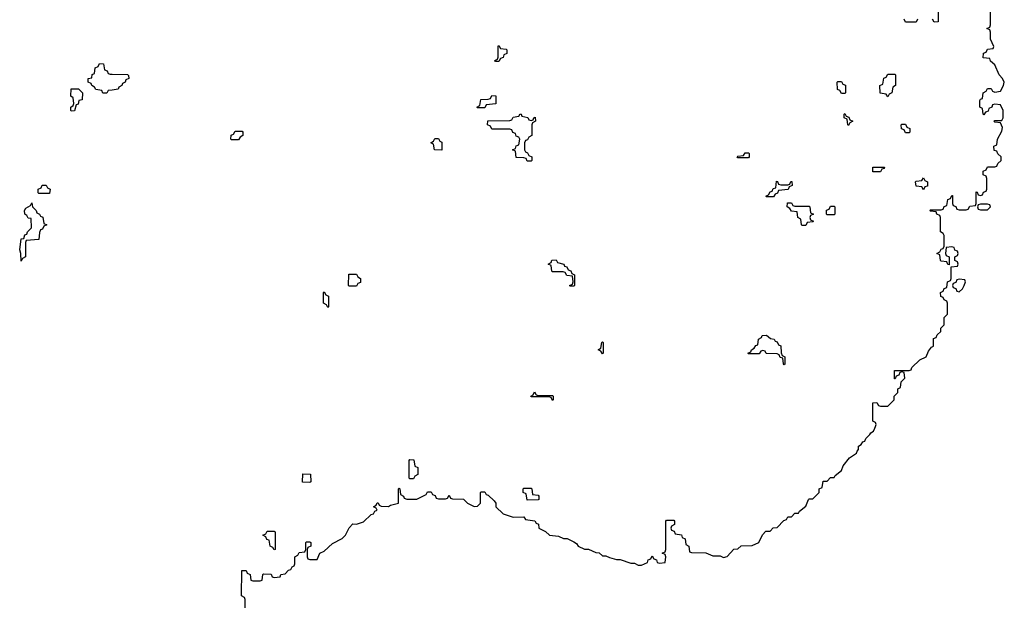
# Model space of a CAD drawing. Header units: inches. Extents: x 2559349 to 2678269, y 915212 to 1023331.
# Tile 22 of 48: x 2609482 to 2615004, y 1009026 to 1012279. Entities that reach past the tile are written whole.
import ezdxf

# ---------------------------------------------------------------- set-up
doc = ezdxf.new("R2010")
doc.units = ezdxf.units.IN
doc.header["$MEASUREMENT"] = 0
for name, color, linetype in [('C6001', 7, 'Continuous'), ('C6010', 7, 'Continuous'), ('C6011', 7, 'Continuous')]:
    doc.layers.add(name, color=color, linetype=linetype)

msp = doc.modelspace()

# ---------------------------------------------------------------- linework, layer by layer
at = {"layer": 'C6001', "color": 6}
msp.add_lwpolyline([(2610000, 1011885.1), (2609978, 1011882), (2609970, 1011868), (2609948.4, 1011868.4), (2609942, 1011882), (2609908.4, 1011888.4), (2609902, 1011902), (2609886, 1011910), (2609882, 1011922), (2609866, 1011930), (2609866, 1011950), (2609886, 1011954), (2609888.4, 1011971.6), (2609902, 1011978), (2609906, 1012010), (2609922, 1012018), (2609930, 1012034), (2609952.7, 1012032.7), (2609958, 1011998), (2609972.7, 1011992.7), (2609978, 1011978), (2609990, 1011974), (2610000, 1011973.9)], dxfattribs=at)
for points in [[(2609770, 1011766), (2609768, 1011770), (2609768, 1011790), (2609782, 1011798), (2609786, 1011810), (2609782, 1011842), (2609768, 1011850), (2609770, 1011892), (2609811.6, 1011891.6), (2609834, 1011870), (2609832, 1011830), (2609814, 1011826), (2609810, 1011806), (2609798, 1011802), (2609790, 1011768)], [(2609590, 1011306), (2609586, 1011310), (2609586, 1011330), (2609602, 1011338), (2609608.4, 1011351.6), (2609630, 1011352), (2609638, 1011338), (2609652, 1011330), (2609650, 1011306)], [(2609490, 1010926), (2609488.9, 1010968.9), (2609482, 1010990), (2609490, 1011052), (2609506, 1011054), (2609510, 1011074), (2609522, 1011078), (2609526, 1011090), (2609547.3, 1011112.7), (2609546, 1011166), (2609530, 1011168), (2609522, 1011182), (2609510, 1011188.7), (2609509.2, 1011210), (2609516.4, 1011223.6), (2609542, 1011238), (2609550, 1011254), (2609554, 1011230), (2609574, 1011210), (2609578, 1011198), (2609594, 1011190), (2609598, 1011178), (2609612.7, 1011172.7), (2609618, 1011138), (2609634, 1011130), (2609618, 1011122), (2609610, 1011106), (2609598, 1011102), (2609592.7, 1011087.3), (2609590, 1011048), (2609518, 1011042), (2609514, 1011030), (2609514, 1010950), (2609498, 1010942)]]:
    msp.add_lwpolyline(points, close=True, dxfattribs=at)
at = {"layer": 'C6010', "color": 6}
msp.add_lwpolyline([(2610746, 1008970), (2610746, 1009030), (2610742, 1009042), (2610726, 1009050), (2610727.3, 1009192.7), (2610752.7, 1009192.7), (2610758, 1009178), (2610774, 1009170), (2610778, 1009138), (2610790, 1009134), (2610830, 1009134), (2610842, 1009138), (2610846, 1009170), (2610850, 1009174), (2610891.6, 1009171.6), (2610898, 1009158), (2610910, 1009154), (2610942, 1009158), (2610946, 1009170), (2610970, 1009174), (2610990, 1009194), (2611002, 1009198), (2611010, 1009214), (2611022, 1009218), (2611026, 1009230), (2611026, 1009270), (2611042, 1009278), (2611050, 1009294), (2611082, 1009298), (2611086, 1009310), (2611086, 1009350), (2611090, 1009354), (2611110, 1009354), (2611114, 1009350), (2611114, 1009330), (2611098, 1009322), (2611094, 1009310), (2611094, 1009270), (2611098, 1009258), (2611110, 1009254), (2611150, 1009254), (2611166, 1009290), (2611190, 1009302), (2611236, 1009344), (2611290, 1009371.3), (2611308.7, 1009390), (2611329, 1009431), (2611350, 1009454), (2611370, 1009452), (2611410, 1009466), (2611453.2, 1009506.8), (2611466, 1009510), (2611474.6, 1009525.4), (2611486, 1009530), (2611482, 1009542), (2611466, 1009550), (2611482, 1009558), (2611487.3, 1009572.7), (2611492.7, 1009572.7), (2611498, 1009558), (2611510, 1009554), (2611550, 1009552), (2611561.2, 1009558.8), (2611606, 1009570), (2611606, 1009650), (2611610, 1009654), (2611614, 1009650), (2611618, 1009618), (2611634, 1009610), (2611638, 1009598), (2611652.7, 1009592.7), (2611710, 1009592), (2611762, 1009618), (2611770, 1009634), (2611790, 1009634), (2611798, 1009618), (2611812.7, 1009612.7), (2611818, 1009598), (2611830, 1009594), (2611870, 1009594), (2611882, 1009598), (2611890, 1009614), (2611898, 1009598), (2611910, 1009594), (2611971.6, 1009591.6), (2611994, 1009570), (2612030, 1009552), (2612050, 1009554), (2612066, 1009570), (2612066, 1009630), (2612070, 1009634), (2612090, 1009634), (2612098, 1009618), (2612110, 1009614), (2612143.6, 1009583.6), (2612152, 1009570), (2612152, 1009550), (2612194, 1009510), (2612250, 1009492), (2612310, 1009494), (2612318, 1009478), (2612371.6, 1009471.6), (2612378, 1009458), (2612391.6, 1009451.6), (2612394, 1009430), (2612430, 1009412), (2612454, 1009390), (2612504.7, 1009384.7), (2612532.7, 1009372.7), (2612551.6, 1009371.6), (2612590, 1009354), (2612604.7, 1009344.7), (2612614, 1009330), (2612650, 1009312), (2612671.6, 1009311.6), (2612712.7, 1009292.7), (2612731.6, 1009291.6), (2612750, 1009274), (2612770, 1009274), (2612790, 1009264.7), (2612830, 1009254), (2612850, 1009254), (2612910, 1009234), (2612930, 1009234), (2612950, 1009222), (2612970, 1009222), (2613002, 1009238), (2613007.3, 1009252.7), (2613022, 1009258), (2613030, 1009274), (2613038, 1009258), (2613052.7, 1009252.7), (2613058, 1009238), (2613070, 1009234), (2613102, 1009238), (2613106, 1009270), (2613102, 1009282), (2613086, 1009290), (2613102, 1009298), (2613106, 1009310), (2613106, 1009470), (2613110, 1009474), (2613150, 1009474), (2613154, 1009470), (2613154, 1009450), (2613138, 1009442), (2613134, 1009430), (2613138, 1009418), (2613152.7, 1009412.7), (2613158, 1009398), (2613192.7, 1009392.7), (2613198, 1009378), (2613214, 1009370), (2613218, 1009338), (2613234, 1009330), (2613238, 1009298), (2613250, 1009294), (2613330, 1009292), (2613370, 1009274), (2613410, 1009274), (2613430, 1009266), (2613450, 1009272), (2613487.3, 1009312.7), (2613510, 1009314), (2613528.4, 1009331.6), (2613590, 1009332), (2613628, 1009350), (2613647.3, 1009392.7), (2613667.3, 1009412.7), (2613690, 1009414), (2613708.4, 1009431.6), (2613730, 1009434), (2613767.3, 1009472.7), (2613782, 1009478), (2613790, 1009494), (2613810, 1009494), (2613830, 1009514), (2613850, 1009514), (2613855.3, 1009524.7), (2613890, 1009554), (2613906, 1009590), (2613910, 1009594), (2613930, 1009594), (2613966, 1009630), (2613966, 1009650), (2613982, 1009658), (2613987.3, 1009692.7), (2614010, 1009694), (2614030, 1009714), (2614050, 1009714), (2614055.3, 1009724.7), (2614090, 1009754), (2614100.2, 1009779.8), (2614136.4, 1009823.6), (2614175.3, 1009850), (2614178, 1009862), (2614186, 1009870), (2614186, 1009890), (2614202, 1009898), (2614210, 1009914), (2614222, 1009918), (2614227.3, 1009932.7), (2614250, 1009954), (2614255.3, 1009964.7), (2614270, 1009974), (2614278, 1009990), (2614282, 1010000)], dxfattribs=at)
for points in [[(2611670, 1009706), (2611666, 1009710), (2611666, 1009810), (2611670, 1009814), (2611692.7, 1009812.7), (2611698, 1009778), (2611714, 1009770), (2611714, 1009730), (2611698, 1009722), (2611690, 1009706)], [(2611110, 1009686), (2611067.3, 1009687.3), (2611070, 1009734), (2611112.7, 1009732.7), (2611114, 1009690)], [(2612327.3, 1009587.3), (2612322, 1009622), (2612306, 1009630), (2612306, 1009650), (2612310, 1009654), (2612350, 1009654), (2612354, 1009650), (2612358, 1009618), (2612390, 1009614), (2612394, 1009610), (2612394, 1009590), (2612390, 1009588)], [(2610910, 1009308), (2610902, 1009322), (2610886, 1009330), (2610882, 1009362), (2610867.3, 1009367.3), (2610862, 1009382), (2610846, 1009390), (2610862, 1009398), (2610870, 1009414), (2610910, 1009414), (2610914, 1009410), (2610914, 1009310)]]:
    msp.add_lwpolyline(points, close=True, dxfattribs=at)
at = {"layer": 'C6011', "color": 6}
for points in [[(2614282, 1010000), (2614286, 1010010), (2614282, 1010022), (2614266, 1010030), (2614267.3, 1010132.7), (2614290, 1010134), (2614298, 1010118), (2614310, 1010114), (2614350, 1010114), (2614386, 1010150), (2614386, 1010170), (2614406, 1010190), (2614406, 1010210), (2614422, 1010218), (2614426, 1010250), (2614446, 1010270), (2614442, 1010302), (2614430, 1010306), (2614418, 1010302), (2614412.7, 1010287.3), (2614398, 1010282), (2614392.7, 1010267.3), (2614387.3, 1010267.3), (2614387.3, 1010312.7), (2614470, 1010314), (2614482, 1010318), (2614486, 1010330), (2614530, 1010374), (2614566, 1010390), (2614578, 1010422), (2614595.3, 1010444.7), (2614606, 1010450), (2614607.3, 1010492.7), (2614622, 1010498), (2614627.3, 1010512.7), (2614647.3, 1010532.7), (2614648.4, 1010551.6), (2614666, 1010570), (2614666, 1010610), (2614686, 1010630), (2614686, 1010690), (2614682, 1010702), (2614666, 1010710), (2614662, 1010722), (2614647.3, 1010727.3), (2614646, 1010750), (2614662, 1010758), (2614667.3, 1010772.7), (2614682, 1010778), (2614686, 1010810), (2614702, 1010818), (2614706, 1010830), (2614706, 1010894), (2614742, 1010898), (2614746, 1010910), (2614742, 1010922), (2614726, 1010930), (2614726, 1010950), (2614742, 1010958), (2614746, 1010970), (2614742, 1010982), (2614727.3, 1010987.3), (2614722, 1011002), (2614710, 1011006), (2614678, 1011002), (2614674, 1010970), (2614678, 1010958), (2614694, 1010950), (2614694, 1010906), (2614687.3, 1010907.3), (2614682, 1010922), (2614650, 1010926), (2614646, 1010930), (2614642, 1010962), (2614626, 1010970), (2614642, 1010978), (2614650, 1010994), (2614662, 1010998), (2614666, 1011010), (2614666, 1011070), (2614662, 1011082), (2614646, 1011090), (2614646, 1011170), (2614642, 1011182), (2614626, 1011190), (2614622, 1011202), (2614590, 1011206), (2614586, 1011210), (2614590, 1011214), (2614650, 1011214), (2614662, 1011218), (2614667.3, 1011232.7), (2614682, 1011238), (2614687.3, 1011272.7), (2614702, 1011278), (2614710, 1011294), (2614714, 1011294), (2614714, 1011250), (2614718, 1011238), (2614732.7, 1011232.7), (2614738, 1011218), (2614750, 1011214), (2614790, 1011214), (2614802, 1011218), (2614810, 1011234), (2614842, 1011238), (2614846, 1011250), (2614846, 1011314), (2614852.7, 1011312.7), (2614858, 1011298), (2614870, 1011294), (2614882, 1011298), (2614887.3, 1011312.7), (2614902, 1011318), (2614906, 1011330), (2614906, 1011390), (2614902, 1011402), (2614886, 1011410), (2614886, 1011430), (2614902, 1011438), (2614910, 1011454), (2614950, 1011454), (2614962, 1011458), (2614967.3, 1011472.7), (2614986, 1011490), (2614986, 1011510), (2614967.3, 1011527.3), (2614962, 1011542), (2614947.3, 1011547.3), (2614946, 1011570), (2614962, 1011578), (2614966, 1011610), (2614990, 1011654), (2614994.6, 1011674.6), (2614982, 1011702), (2614950, 1011706), (2614946, 1011710), (2614950, 1011714), (2614990, 1011714), (2614998, 1011730), (2614998, 1011770), (2614982, 1011802), (2614950, 1011806), (2614938, 1011802), (2614934, 1011790), (2614918, 1011782), (2614912.7, 1011767.3), (2614898, 1011762), (2614890, 1011746), (2614886, 1011750), (2614882, 1011782), (2614866, 1011790), (2614867.3, 1011827.3), (2614870, 1011834), (2614882, 1011838), (2614886, 1011870), (2614902, 1011878), (2614910, 1011894), (2614930, 1011894), (2614938, 1011878), (2614950, 1011874), (2614982, 1011878), (2614999, 1011910), (2615004, 1011930), (2614994, 1011950), (2614975.3, 1011970), (2614950, 1012026), (2614927.3, 1012047.3), (2614922, 1012062), (2614886, 1012066), (2614887.3, 1012092.7), (2614902, 1012098), (2614910, 1012114), (2614942, 1012118), (2614946, 1012130), (2614926, 1012170), (2614926, 1012210), (2614922, 1012222), (2614906, 1012230), (2614922, 1012238), (2614926, 1012250), (2614926, 1012330)], [(2614634, 1012330), (2614632.7, 1012267.3), (2614610, 1012266), (2614602, 1012282)], [(2614518, 1012282), (2614510, 1012266), (2614450, 1012266), (2614442, 1012282)], [(2610000, 1011973.9), (2610087.3, 1011972.7), (2610092.7, 1011967.3), (2610094, 1011950), (2610078, 1011942), (2610074, 1011930), (2610058, 1011922), (2610054, 1011910), (2610038, 1011902), (2610034, 1011890), (2610000, 1011885.1)]]:
    msp.add_lwpolyline(points, dxfattribs=at)
for points in [[(2612150, 1012046), (2612146, 1012050), (2612162, 1012058), (2612166, 1012070), (2612166, 1012130), (2612170, 1012134), (2612178, 1012118), (2612210, 1012114), (2612214, 1012110), (2612214, 1012090), (2612198, 1012082), (2612192.7, 1012067.3), (2612178, 1012062), (2612170, 1012046)], [(2614350, 1011848), (2614342, 1011862), (2614307.3, 1011867.3), (2614306, 1011910), (2614322, 1011918), (2614328.7, 1011951.3), (2614342, 1011958), (2614350, 1011974), (2614390, 1011974), (2614394, 1011970), (2614394, 1011910), (2614378, 1011902), (2614374, 1011870), (2614358, 1011862)], [(2614090, 1011866), (2614082, 1011882), (2614068.4, 1011888.4), (2614066, 1011930), (2614070, 1011934), (2614090, 1011934), (2614098, 1011918), (2614112.7, 1011912.7), (2614114, 1011870), (2614110, 1011866)], [(2612050, 1011786), (2612046, 1011790), (2612062, 1011798), (2612067.3, 1011832.7), (2612110, 1011834), (2612122, 1011838), (2612130, 1011854), (2612152.7, 1011852.7), (2612152.7, 1011807.3), (2612098, 1011802), (2612090, 1011786)], [(2612350, 1011714), (2612362, 1011718), (2612366, 1011730), (2612372.7, 1011732.7), (2612374, 1011710), (2612358, 1011702), (2612354, 1011690), (2612354, 1011630), (2612338, 1011622), (2612330, 1011606), (2612318, 1011602), (2612314, 1011590), (2612314, 1011550), (2612318, 1011538), (2612330, 1011534), (2612338, 1011518), (2612354, 1011510), (2612354, 1011490), (2612350, 1011486), (2612327.3, 1011487.3), (2612322, 1011502), (2612310, 1011506), (2612267.3, 1011507.3), (2612262, 1011542), (2612246, 1011550), (2612262, 1011558), (2612267.3, 1011572.7), (2612282, 1011578), (2612286, 1011610), (2612282, 1011622), (2612267.3, 1011627.3), (2612262, 1011642), (2612247.3, 1011647.3), (2612242, 1011662), (2612230, 1011666), (2612130, 1011666), (2612122, 1011682), (2612106, 1011690), (2612107.3, 1011712.7), (2612230, 1011714), (2612242, 1011718), (2612250, 1011734), (2612282, 1011738), (2612288, 1011752), (2612294, 1011750), (2612298, 1011738), (2612331.6, 1011731.6), (2612338, 1011718)], [(2614130, 1011686), (2614126, 1011690), (2614122, 1011722), (2614106, 1011730), (2614106, 1011750), (2614110, 1011754), (2614118, 1011738), (2614132.7, 1011732.7), (2614138, 1011718), (2614154, 1011710), (2614138, 1011702)], [(2614450, 1011646), (2614442, 1011662), (2614427.3, 1011667.3), (2614426, 1011690), (2614430, 1011694), (2614450, 1011694), (2614458, 1011678), (2614474, 1011670), (2614474, 1011650), (2614470, 1011646)], [(2610670, 1011606), (2610666, 1011610), (2610668.4, 1011631.6), (2610682, 1011638), (2610690, 1011654), (2610730, 1011654), (2610734, 1011650), (2610734, 1011630), (2610718, 1011622), (2610710, 1011606)], [(2611850, 1011548), (2611808, 1011550), (2611802, 1011582), (2611788, 1011590), (2611802, 1011598), (2611810, 1011614), (2611830, 1011614), (2611838, 1011598), (2611850, 1011594)], [(2613510, 1011506), (2613506, 1011510), (2613510, 1011514), (2613542, 1011518), (2613550, 1011534), (2613570, 1011534), (2613574, 1011530), (2613574, 1011510), (2613570, 1011506)], [(2614310, 1011426), (2614267.3, 1011427.3), (2614267.3, 1011452.7), (2614332.7, 1011452.7), (2614330, 1011446), (2614318, 1011442)], [(2613750, 1011354), (2613790, 1011354), (2613802, 1011358), (2613807.3, 1011372.7), (2613812.7, 1011372.7), (2613814, 1011350), (2613798, 1011342), (2613792.7, 1011327.3), (2613738, 1011322), (2613732.7, 1011307.3), (2613718, 1011302), (2613710, 1011286), (2613670, 1011286), (2613666, 1011290), (2613682, 1011298), (2613690, 1011314), (2613702, 1011318), (2613707.3, 1011332.7), (2613722, 1011338), (2613726, 1011374), (2613732.7, 1011372.7), (2613738, 1011358)], [(2614550, 1011326), (2614542, 1011342), (2614510, 1011346), (2614506, 1011370), (2614510, 1011374), (2614542, 1011378), (2614550, 1011394), (2614558, 1011378), (2614574, 1011370), (2614572.7, 1011347.3), (2614558, 1011342)], [(2613830, 1011234), (2613910, 1011234), (2613914, 1011230), (2613918, 1011198), (2613934, 1011190), (2613918, 1011182), (2613914, 1011170), (2613918, 1011158), (2613934, 1011150), (2613930, 1011146), (2613898, 1011142), (2613890, 1011126), (2613870, 1011126), (2613866, 1011130), (2613862, 1011162), (2613846, 1011170), (2613842, 1011202), (2613810, 1011206), (2613802, 1011222), (2613786, 1011230), (2613787.3, 1011252.7), (2613810, 1011254), (2613818, 1011238)], [(2614910, 1011246), (2614870, 1011246), (2614858, 1011242), (2614854, 1011230), (2614858, 1011218), (2614870, 1011214), (2614910, 1011214), (2614926, 1011230), (2614922, 1011242)], [(2614010, 1011186), (2614006, 1011190), (2614007.3, 1011212.7), (2614022, 1011218), (2614030, 1011234), (2614050, 1011234), (2614054, 1011230), (2614054, 1011190), (2614050, 1011186)], [(2612570, 1010786), (2612566, 1010790), (2612582, 1010798), (2612586, 1010810), (2612582, 1010842), (2612550, 1010846), (2612542, 1010862), (2612530, 1010866), (2612470, 1010866), (2612466, 1010870), (2612462, 1010902), (2612446, 1010910), (2612462, 1010918), (2612467.3, 1010932.7), (2612490, 1010934), (2612498, 1010918), (2612534, 1010910), (2612538, 1010898), (2612550, 1010894), (2612558, 1010878), (2612572.7, 1010872.7), (2612578, 1010858), (2612594, 1010850), (2612594, 1010790), (2612590, 1010786)], [(2611330, 1010786), (2611326, 1010790), (2611327.3, 1010852.7), (2611370, 1010854), (2611378, 1010838), (2611394, 1010830), (2611392.7, 1010807.3), (2611378, 1010802), (2611370, 1010786)], [(2614750, 1010826), (2614738, 1010822), (2614732.7, 1010807.3), (2614718, 1010802), (2614714, 1010790), (2614718, 1010778), (2614732.7, 1010772.7), (2614738, 1010758), (2614750, 1010754), (2614770, 1010772), (2614779, 1010790), (2614786, 1010810), (2614782, 1010822)], [(2611210, 1010666), (2611202, 1010682), (2611186, 1010690), (2611186, 1010750), (2611190, 1010754), (2611198, 1010738), (2611214, 1010730), (2611214, 1010670)], [(2612750, 1010406), (2612742, 1010422), (2612726, 1010430), (2612742, 1010438), (2612746, 1010470), (2612750, 1010474), (2612754, 1010470), (2612754, 1010410)], [(2613770, 1010346), (2613766, 1010350), (2613762, 1010382), (2613747.3, 1010387.3), (2613742, 1010402), (2613730, 1010406), (2613668.4, 1010408.4), (2613662, 1010422), (2613650, 1010426), (2613638, 1010422), (2613630, 1010406), (2613570, 1010406), (2613566, 1010410), (2613582, 1010418), (2613586, 1010430), (2613602, 1010438), (2613610, 1010454), (2613622, 1010458), (2613626, 1010490), (2613642, 1010498), (2613646, 1010510), (2613671.1, 1010511.1), (2613692.7, 1010492.7), (2613714, 1010490), (2613718, 1010478), (2613730, 1010474), (2613738, 1010458), (2613751.6, 1010451.6), (2613752.7, 1010412.7), (2613758, 1010398), (2613774, 1010390), (2613774, 1010350)], [(2612390, 1010174), (2612470, 1010174), (2612474, 1010170), (2612474, 1010150), (2612470, 1010146), (2612462, 1010162), (2612450, 1010166), (2612350, 1010166), (2612348, 1010170), (2612362, 1010178), (2612370, 1010194), (2612378, 1010178)]]:
    msp.add_lwpolyline(points, close=True, dxfattribs=at)

doc.saveas('drawing.dxf')
